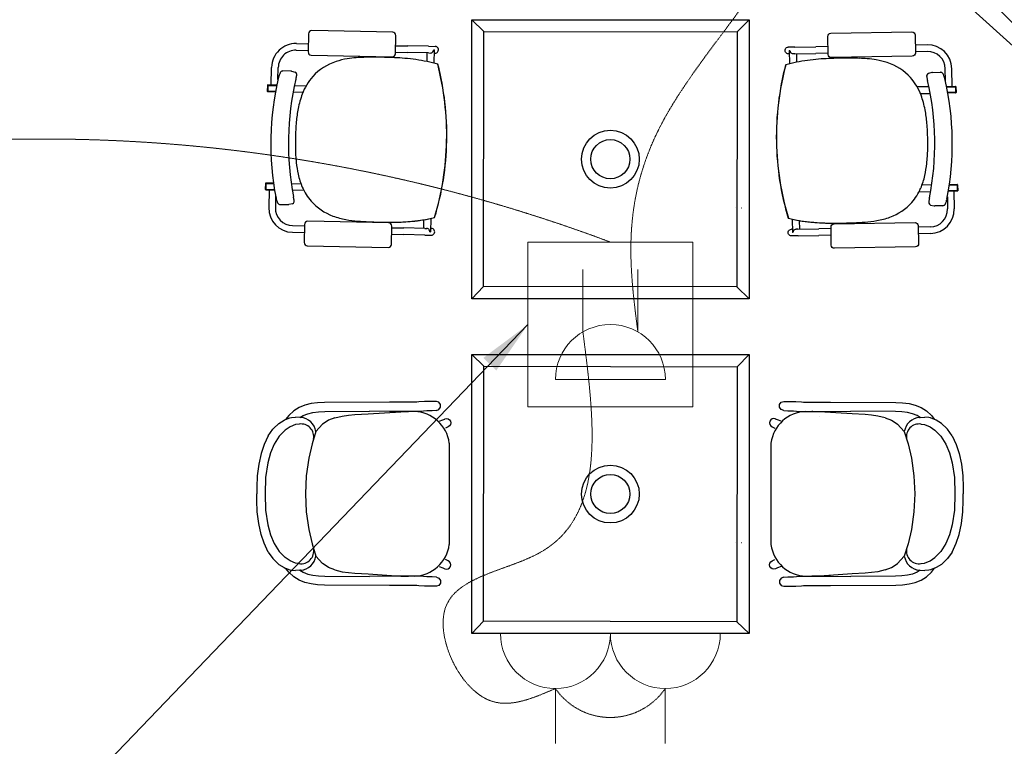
# Model space of a CAD drawing. Header units: millimetres. Extents: x -11575 to 52845, y -36266 to 23021.
# Tile 10 of 184: x 8612 to 11299, y 2187 to 4170. Entities that reach past the tile are written whole.
import ezdxf

# ---------------------------------------------------------------- set-up
doc = ezdxf.new("R2010")
doc.units = ezdxf.units.MM
doc.header["$MEASUREMENT"] = 0
doc.linetypes.add('HIDDENX2', pattern=[0.75, 0.5, -0.25])
doc.layers.get('0').update_dxf_attribs({"lineweight": 5})
doc.layers.add('GREY SCALE', color=9, linetype='Continuous', true_color=0x808080)
for name, color, linetype, lineweight, true_color in [('GREYSCALE', 9, 'Continuous', 0, 0x808080), ('M-MEP-ELPR-CKT', 7, 'HIDDENX2', 20, 0x960000), ('M-MEP-ELPR-SOCKET', 5, 'Continuous', 20, 0x0000ff)]:
    doc.layers.add(name, color=color, linetype=linetype, lineweight=lineweight, true_color=true_color)
doc.layers.add('M-MEP-ELLG-TEXT', color=7, linetype='Continuous', lineweight=20)
doc.styles.add('Oswald Light', font='txt')
doc.dimstyles.new('MDS-50', dxfattribs={"dimtxt": 100, "dimasz": 100, "dimexe": 50, "dimexo": 50, "dimgap": 25, "dimtad": 1, "dimdec": 0, "dimtxsty": 'Oswald Light', "dimcen": 0, "dimdle": 1.5875, "dimazin": 0, "dimtfac": 1, "dimtdec": 0, "dimtix": 1, "dimtmove": 0, "dimatfit": 0, "dimfxl": 1, "dimfrac": 2, "dimtolj": 1, "dimarcsym": 0})

# ---------------------------------------------------------------- blocks, each defined once
blk = doc.blocks.new('FLOOR PLAN')
at = {"layer": 'GREYSCALE', "color": 0, "lineweight": -2}
for p, q in [((9845.4, 4169.8), (9878.9, 4137.7)), ((10602.4, 4169.8), (10570.3, 4136.3)), ((9629.9, 4135.3), (9408.9, 4139.9)), ((9400.2, 4131.5), (9399.1, 4081.9)), ((9637.3, 4077), (9638.3, 4126.6)), ((10818.2, 4074.6), (10817.3, 4124.2)), ((10825.7, 4132.9), (11046.8, 4136.7)), ((11055.5, 4128.3), (11056.3, 4078.7)), ((9366.6, 4086.4), (9399.2, 4085.8)), ((9367, 4104.6), (9399.6, 4103.9)), ((9637.7, 4098.9), (9670.9, 4098.3)), ((9728, 4097.1), (9670.9, 4098.3)), ((9728, 4097.1), (9745.9, 4096.7)), ((9741.8, 4087.7), (9741.8, 4087.7)), ((9743.2, 4087.7), (9741.8, 4087.7)), ((9743.2, 4087.5), (9742.5, 4051.3)), ((9743.2, 4087.5), (9743.2, 4087.5)), ((10727.5, 4095.1), (10709.6, 4094.8)), ((10712.2, 4085.8), (10713.6, 4085.8)), ((10712.2, 4085.6), (10712.8, 4049.4)), ((10712.2, 4085.6), (10712.2, 4085.6)), ((10713.6, 4085.8), (10713.6, 4085.8)), ((10727.5, 4095.1), (10784.6, 4096.1)), ((10817.8, 4096.6), (10784.6, 4096.1)), ((11088.5, 4101.2), (11055.9, 4100.6)), ((9407.5, 4073.2), (9628.5, 4068.6)), ((9637.3, 4080.8), (9670.5, 4080.1)), ((9727.6, 4078.9), (9670.5, 4080.1)), ((9723.5, 4079), (9723, 4055.8)), ((9727.6, 4078.9), (9732.5, 4078.8)), ((9743.1, 4078.6), (9745.6, 4078.5)), ((10712.4, 4076.7), (10709.9, 4076.7)), ((10727.8, 4077), (10722.9, 4076.9)), ((10727.8, 4077), (10785, 4077.9)), ((10731.9, 4077), (10732.3, 4053.8)), ((10818.1, 4078.5), (10785, 4077.9)), ((11047.9, 4070), (10826.8, 4066.2)), ((11088.8, 4083.1), (11056.2, 4082.5)), ((9298.4, 3991.5), (9299.4, 4039.7)), ((9316.8, 4006.3), (9317.5, 4039.4)), ((9752.7, 4048.5), (9752.7, 4048.5)), ((9753.1, 4048.4), (9753.1, 4048.4)), ((10702.2, 4046.6), (10702.2, 4046.6)), ((10702.6, 4046.6), (10702.6, 4046.6)), ((11138.3, 4002.7), (11137.7, 4035.8)), ((11156.7, 3987.8), (11155.9, 4036.1)), ((9352.2, 4029.3), (9330.2, 4029.8)), ((9352.2, 4029.3), (9352.2, 4029.3)), ((9353.9, 4029.1), (9363.5, 4026.4)), ((9365.7, 4007), (9365.7, 4007)), ((11101.3, 4025.6), (11091.7, 4023)), ((11103, 4025.9), (11125, 4026.2)), ((11103, 4025.9), (11103, 4025.9)), ((9288, 3990.5), (9287.7, 3974.8)), ((9289.2, 3990.5), (9288.9, 3974.7)), ((9289.5, 3990.5), (9289.2, 3974.7)), ((9313.3, 3990), (9289.2, 3990.5)), ((9313.6, 3991.2), (9289.3, 3991.7)), ((9289.5, 3990.5), (9313.3, 3990)), ((9361.9, 3990.2), (9393.7, 3989.5)), ((11093.2, 3986.8), (11061.4, 3986.2)), ((11089.4, 4003.6), (11089.4, 4003.6)), ((11141.5, 3987.6), (11165.8, 3988)), ((11165.5, 3986.8), (11141.8, 3986.4)), ((11141.8, 3986.4), (11165.8, 3986.8)), ((11165.5, 3986.8), (11165.8, 3971)), ((11165.9, 3986.8), (11166.1, 3971)), ((11167, 3986.8), (11167.3, 3971.1)), ((9288.9, 3974.7), (9289.2, 3974.7)), ((9288.9, 3973.5), (9310, 3973.1)), ((9289.2, 3974.7), (9310.2, 3974.3)), ((9384.9, 3971.5), (9358.3, 3972.1)), ((11070.1, 3968.2), (11096.7, 3968.7)), ((11165.8, 3971), (11144.8, 3970.7)), ((11166.1, 3969.8), (11145, 3969.5)), ((11166.1, 3971), (11165.8, 3971)), ((9777.2, 3838.5), (9777.1, 3838.5)), ((9777.1, 3838.5), (9777.2, 3838.5)), ((9777.1, 3838.5), (9777.1, 3838.5)), ((9777.2, 3838.5), (9777.6, 3838.5)), ((9777.2, 3838.5), (9777.6, 3838.5)), ((9777.2, 3838.5), (9777.2, 3838.5)), ((9777.6, 3838.5), (9777.6, 3838.5)), ((10677.3, 3836.7), (10676.9, 3836.7)), ((10676.9, 3836.7), (10676.9, 3836.7)), ((10677.3, 3836.7), (10676.9, 3836.7)), ((10677.3, 3836.7), (10677.4, 3836.7)), ((10677.4, 3836.7), (10677.3, 3836.7)), ((10677.3, 3836.7), (10677.3, 3836.7)), ((10677.4, 3836.7), (10677.4, 3836.7)), ((9282.5, 3722.7), (9282.1, 3707)), ((9283.6, 3722.7), (9283.3, 3706.9)), ((9284, 3722.7), (9283.6, 3706.9)), ((9304.9, 3722.2), (9283.6, 3722.7)), ((9304.8, 3723.4), (9283.7, 3723.9)), ((9284, 3722.7), (9304.9, 3722.2)), ((9353, 3722.4), (9379.7, 3721.9)), ((11101, 3719), (11074.4, 3718.5)), ((11170.1, 3719), (11149.1, 3718.6)), ((11149.1, 3718.6), (11170.4, 3719)), ((11149.3, 3719.8), (11170.3, 3720.2)), ((11170.1, 3719), (11170.3, 3703.2)), ((11170.4, 3719), (11170.6, 3703.2)), ((11171.6, 3719), (11171.8, 3703.2)), ((9283.3, 3706.9), (9283.6, 3706.9)), ((9283.3, 3705.7), (9307.5, 3705.2)), ((9283.6, 3706.9), (9307.3, 3706.4)), ((9292.4, 3705.5), (9291.4, 3657.3)), ((9310.3, 3689.6), (9309.6, 3656.9)), ((9311.5, 3683.2), (9311.5, 3683.2)), ((9387.6, 3703.6), (9355.9, 3704.2)), ((11066.3, 3700.3), (11098.1, 3700.8)), ((11143.6, 3686), (11144.2, 3653.3)), ((11170.6, 3702), (11146.4, 3701.6)), ((11170.3, 3703.2), (11146.6, 3702.8)), ((11161.5, 3701.9), (11162.3, 3653.6)), ((11170.6, 3703.2), (11170.3, 3703.2)), ((9322.7, 3665.5), (9344.6, 3665.1)), ((9356, 3667.6), (9346.3, 3665.3)), ((9346.3, 3665.3), (9346.3, 3665.3)), ((10564.4, 3656.3), (10564.7, 3656.3)), ((10582.2, 3656.6), (10582.6, 3656.6)), ((11097.8, 3664.1), (11107.5, 3661.8)), ((11107.5, 3661.8), (11107.5, 3661.8)), ((11131.1, 3662), (11109.1, 3661.6)), ((11142.4, 3679.6), (11142.4, 3679.6)), ((9356.7, 3607.8), (9389.2, 3607.2)), ((9389.3, 3611.3), (9388.3, 3561.7)), ((9619.1, 3615), (9398.1, 3619.6)), ((9626.4, 3556.7), (9627.5, 3606.3)), ((9627.4, 3602.2), (9660.5, 3601.5)), ((9717.6, 3600.3), (9660.5, 3601.5)), ((9714, 3623.7), (9713.6, 3600.4)), ((9733.7, 3627.3), (9732.9, 3591.1)), ((10720, 3625.4), (10720.6, 3589.1)), ((10739.6, 3621.6), (10740, 3598.4)), ((10826.9, 3554.4), (10826.1, 3604)), ((10834.5, 3612.6), (11055.6, 3616.4)), ((11064.3, 3608), (11065.1, 3558.4)), ((11096.9, 3604.4), (11064.3, 3603.9)), ((9356.3, 3589.7), (9388.9, 3589)), ((9627, 3584.1), (9660.1, 3583.4)), ((9717.3, 3582.2), (9660.1, 3583.4)), ((9717.3, 3582.2), (9735.2, 3581.8)), ((9717.6, 3600.3), (9722.6, 3600.2)), ((9729.7, 3596.6), (9729.7, 3596.6)), ((9731.5, 3591), (9732.9, 3590.9)), ((9732.9, 3590.9), (9732.9, 3590.9)), ((9733.1, 3600), (9735.6, 3599.9)), ((10720.5, 3598.1), (10717.9, 3598)), ((10736.2, 3580.2), (10718.3, 3579.9)), ((10720.6, 3589), (10720.6, 3589)), ((10722, 3589), (10720.6, 3589)), ((10723.9, 3594.6), (10723.9, 3594.6)), ((10735.9, 3598.3), (10731, 3598.2)), ((10735.9, 3598.3), (10793, 3599.3)), ((10736.2, 3580.2), (10793.3, 3581.1)), ((10826.2, 3599.8), (10793, 3599.3)), ((10826.5, 3581.7), (10793.3, 3581.1)), ((11097.2, 3586.3), (11064.6, 3585.7)), ((9396.7, 3553), (9617.7, 3548.4)), ((11056.7, 3549.7), (10835.6, 3546)), ((9845.4, 3408.4), (9877.5, 3441.9)), ((10602.4, 3408.4), (10568.9, 3440.5)), ((9845.4, 3256), (9878.9, 3223.9)), ((10602.4, 3256), (10570.3, 3222.6)), ((9390.5, 3117.9), (9374.6, 3111.5)), ((9407.3, 3122), (9390.5, 3117.9)), ((9425, 3124.2), (9407.3, 3122)), ((9443.7, 3125.2), (9425, 3124.2)), ((9621.3, 3126), (9443.7, 3125.2)), ((9666.8, 3126.1), (9621.3, 3126)), ((9685.3, 3126.2), (9666.8, 3126.1)), ((9695.8, 3126.2), (9685.3, 3126.2)), ((9701.1, 3126.6), (9695.8, 3126.2)), ((9716.5, 3127.9), (9701.1, 3126.6)), ((9729, 3128.2), (9716.5, 3127.9)), ((9748.6, 3128.2), (9729, 3128.2)), ((9748.8, 3128.2), (9748.6, 3128.2)), ((9749, 3128.2), (9748.8, 3128.2)), ((9756.2, 3125.8), (9749, 3128.2)), ((9760.6, 3119.7), (9756.2, 3125.8)), ((9760.6, 3112.2), (9760.6, 3119.7)), ((10685.8, 3119.7), (10690.2, 3125.8)), ((10685.8, 3112.2), (10685.8, 3119.7)), ((10690.2, 3125.8), (10697.4, 3128.2)), ((10697.4, 3128.2), (10697.6, 3128.2)), ((10697.6, 3128.2), (10697.8, 3128.2)), ((10697.8, 3128.2), (10717.4, 3128.2)), ((10717.4, 3128.2), (10729.9, 3127.9)), ((10729.9, 3127.9), (10745.3, 3126.6)), ((10745.3, 3126.6), (10750.6, 3126.2)), ((10750.6, 3126.2), (10761.1, 3126.2)), ((10761.1, 3126.2), (10779.6, 3126.1)), ((10779.6, 3126.1), (10825.1, 3126)), ((10825.1, 3126), (11002.7, 3125.2)), ((11002.7, 3125.2), (11021.4, 3124.2)), ((11021.4, 3124.2), (11039.1, 3122)), ((11039.1, 3122), (11055.9, 3117.9)), ((11055.9, 3117.9), (11071.8, 3111.5)), ((9359.8, 3102.2), (9346.1, 3089.8)), ((9374.6, 3111.5), (9359.8, 3102.2)), ((9385.6, 3089.8), (9397.9, 3094.7)), ((9397.9, 3094.7), (9411.7, 3098)), ((9411.7, 3098), (9427.2, 3100)), ((9427.2, 3100), (9444.5, 3100.9)), ((9444.5, 3100.9), (9566.6, 3101.4)), ((9492.1, 3088.3), (9509.4, 3090.6)), ((9509.4, 3090.6), (9526.7, 3092.1)), ((9526.7, 3092.1), (9562.9, 3094.4)), ((9562.9, 3094.4), (9651.8, 3100.1)), ((9621.4, 3100.5), (9566.6, 3101.4)), ((9666.9, 3100.6), (9621.4, 3100.5)), ((9651.8, 3100.1), (9669.8, 3100.6)), ((9685.4, 3100.6), (9666.9, 3100.6)), ((9669.8, 3100.6), (9670.2, 3100.6)), ((9670.2, 3100.6), (9673.1, 3100.5)), ((9695.9, 3100.7), (9685.4, 3100.6)), ((9700.7, 3100.8), (9695.9, 3100.7)), ((9714.1, 3101.5), (9700.7, 3100.8)), ((9722.7, 3102.2), (9714.1, 3101.5)), ((9734.9, 3102.4), (9722.7, 3102.2)), ((9737.9, 3102.4), (9734.9, 3102.4)), ((9749, 3103.8), (9737.9, 3102.4)), ((9749, 3103.8), (9756.2, 3106.1)), ((9756.2, 3106.1), (9760.6, 3112.2)), ((10690.2, 3106.1), (10685.8, 3112.2)), ((10697.4, 3103.8), (10690.2, 3106.1)), ((10697.4, 3103.8), (10708.5, 3102.4)), ((10708.5, 3102.4), (10711.5, 3102.4)), ((10711.5, 3102.4), (10723.7, 3102.2)), ((10723.7, 3102.2), (10732.3, 3101.5)), ((10732.3, 3101.5), (10745.7, 3100.8)), ((10745.7, 3100.8), (10750.5, 3100.7)), ((10750.5, 3100.7), (10761, 3100.6)), ((10761, 3100.6), (10779.5, 3100.6)), ((10776.2, 3100.6), (10773.3, 3100.5)), ((10776.7, 3100.6), (10776.2, 3100.6)), ((10794.6, 3100.1), (10776.7, 3100.6)), ((10779.5, 3100.6), (10825, 3100.5)), ((10883.5, 3094.4), (10794.6, 3100.1)), ((10825, 3100.5), (10879.8, 3101.4)), ((11001.9, 3100.9), (10879.8, 3101.4)), ((10919.7, 3092.1), (10883.5, 3094.4)), ((10937, 3090.6), (10919.7, 3092.1)), ((10954.3, 3088.3), (10937, 3090.6)), ((11019.2, 3100), (11001.9, 3100.9)), ((11034.7, 3098), (11019.2, 3100)), ((11048.5, 3094.7), (11034.7, 3098)), ((11060.8, 3089.8), (11048.5, 3094.7)), ((11071.8, 3111.5), (11086.6, 3102.2)), ((11086.6, 3102.2), (11100.3, 3089.8)), ((9304.2, 3053.8), (9318.7, 3068.3)), ((9318.7, 3068.3), (9333.7, 3076.9)), ((9333.7, 3076.9), (9336.8, 3078.7)), ((9336.8, 3078.7), (9337.7, 3079.1)), ((9346.1, 3089.8), (9337.7, 3079.1)), ((9337.7, 3079.1), (9349.1, 3083.7)), ((9349.1, 3083.7), (9353.5, 3084.3)), ((9364.8, 3064.9), (9350, 3058.8)), ((9353.5, 3084.3), (9364.6, 3085.4)), ((9376.9, 3084.4), (9364.6, 3085.4)), ((9374.5, 3066.2), (9364.8, 3064.9)), ((9375.3, 3066.3), (9374.5, 3066.2)), ((9376.9, 3084.4), (9385.6, 3089.8)), ((9378.5, 3084.2), (9376.9, 3084.4)), ((9387.2, 3085.8), (9387.1, 3085.8)), ((9438.7, 3066.3), (9420.3, 3045.8)), ((9448, 3072.4), (9438.7, 3066.3)), ((9454.9, 3076.7), (9448, 3072.4)), ((9472.1, 3083.5), (9454.9, 3076.7)), ((9472.1, 3083.5), (9492.1, 3088.3)), ((9652.5, 3086), (9652.5, 3086)), ((9756.3, 3074.3), (9766.4, 3077.5)), ((9766.4, 3077.5), (9772, 3080.1)), ((9772, 3080.1), (9772.2, 3080.2)), ((9772.2, 3080.2), (9776.6, 3081.1)), ((9776.6, 3081.1), (9781, 3080.2)), ((9781, 3080.2), (9784.8, 3077.7)), ((9784.8, 3077.7), (9787.3, 3073.9)), ((9787.3, 3065), (9784.8, 3061.3)), ((9787.3, 3073.9), (9788.2, 3069.5)), ((9788.2, 3069.5), (9787.3, 3065)), ((10659.1, 3073.9), (10658.2, 3069.5)), ((10658.2, 3069.5), (10659.1, 3065)), ((10661.6, 3077.7), (10659.1, 3073.9)), ((10659.1, 3065), (10661.6, 3061.3)), ((10665.4, 3080.2), (10661.6, 3077.7)), ((10669.8, 3081.1), (10665.4, 3080.2)), ((10674.2, 3080.2), (10669.8, 3081.1)), ((10674.4, 3080.1), (10674.2, 3080.2)), ((10680.1, 3077.5), (10674.4, 3080.1)), ((10690.1, 3074.3), (10680.1, 3077.5)), ((10793.9, 3086), (10794, 3086)), ((10974.3, 3083.5), (10954.3, 3088.3)), ((10974.3, 3083.5), (10991.5, 3076.7)), ((10991.5, 3076.7), (10998.4, 3072.4)), ((10998.4, 3072.4), (11007.7, 3066.3)), ((11007.7, 3066.3), (11026.1, 3045.8)), ((11059.2, 3085.8), (11059.3, 3085.8)), ((11069.5, 3084.4), (11060.8, 3089.8)), ((11067.9, 3084.2), (11069.5, 3084.4)), ((11069.5, 3084.4), (11081.8, 3085.4)), ((11071.1, 3066.3), (11071.9, 3066.2)), ((11071.9, 3066.2), (11081.6, 3064.9)), ((11081.6, 3064.9), (11096.4, 3058.8)), ((11092.9, 3084.3), (11081.8, 3085.4)), ((11097.4, 3083.7), (11092.9, 3084.3)), ((11108.7, 3079.1), (11097.4, 3083.7)), ((11100.3, 3089.8), (11108.7, 3079.1)), ((11109.6, 3078.7), (11108.7, 3079.1)), ((11112.7, 3076.9), (11109.6, 3078.7)), ((11127.7, 3068.3), (11112.7, 3076.9)), ((11142.2, 3053.8), (11127.7, 3068.3)), ((9290, 3034.6), (9302.6, 3052.4)), ((9302.6, 3052.4), (9304.2, 3053.8)), ((9336.7, 3050), (9320.5, 3033.5)), ((9350, 3058.8), (9336.7, 3050)), ((9420.3, 3045.8), (9409.9, 3012.1)), ((9780.9, 3058.7), (9773.9, 3055.3)), ((9781, 3058.8), (9780.9, 3058.7)), ((9784.8, 3061.3), (9781, 3058.8)), ((10661.6, 3061.3), (10665.4, 3058.8)), ((10665.4, 3058.8), (10665.5, 3058.7)), ((10665.5, 3058.7), (10672.6, 3055.3)), ((11026.1, 3045.8), (11036.5, 3012.1)), ((11096.4, 3058.8), (11109.8, 3050)), ((11109.8, 3050), (11125.9, 3033.5)), ((11143.8, 3052.4), (11142.2, 3053.8)), ((11156.4, 3034.6), (11143.8, 3052.4)), ((9278.7, 3011), (9270.6, 2986.4)), ((9290, 3034.6), (9278.7, 3011)), ((9306.6, 3011.3), (9296.8, 2988)), ((9320.5, 3033.5), (9306.6, 3011.3)), ((9409.9, 3012.1), (9400.8, 2973.2)), ((9784.3, 3014.3), (9784.3, 2737.5)), ((10662.1, 3014.3), (10662.1, 2737.5)), ((11036.5, 3012.1), (11045.6, 2973.2)), ((11125.9, 3033.5), (11139.8, 3011.3)), ((11139.8, 3011.3), (11149.6, 2988)), ((11156.4, 3034.6), (11167.7, 3011)), ((11167.7, 3011), (11175.8, 2986.4)), ((9270.6, 2986.4), (9264.3, 2957)), ((9296.8, 2988), (9289.5, 2960.3)), ((11149.6, 2988), (11157, 2960.3)), ((11175.8, 2986.4), (11182.2, 2957)), ((9264.3, 2957), (9260.4, 2924.7)), ((9289.5, 2960.3), (9283.2, 2920.6)), ((9400.8, 2973.2), (9393.9, 2924.7)), ((11045.6, 2973.2), (11052.5, 2924.7)), ((11157, 2960.3), (11163.2, 2920.6)), ((11182.2, 2957), (11186, 2924.7)), ((9260.4, 2924.7), (9259.2, 2893.9)), ((9283.2, 2920.6), (9282, 2875.9)), ((9393.9, 2924.7), (9391.5, 2876)), ((11052.5, 2924.7), (11054.9, 2876)), ((11163.2, 2920.6), (11164.4, 2875.9)), ((11186, 2924.7), (11187.2, 2893.9)), ((9259.2, 2893.9), (9259.4, 2875.9)), ((9259.2, 2858), (9259.4, 2875.9)), ((9282, 2875.9), (9283.2, 2831.3)), ((9391.5, 2876), (9391.5, 2875.9)), ((9391.5, 2876), (9391.5, 2875.9)), ((9391.5, 2875.9), (9393.9, 2827.2)), ((11054.9, 2875.9), (11052.5, 2827.2)), ((11054.9, 2876), (11054.9, 2875.9)), ((11054.9, 2876), (11054.9, 2875.9)), ((11164.4, 2875.9), (11163.2, 2831.3)), ((11187.2, 2893.9), (11187, 2875.9)), ((11187.2, 2858), (11187, 2875.9)), ((9260.4, 2827.1), (9259.2, 2858)), ((11186, 2827.1), (11187.2, 2858)), ((9264.3, 2794.9), (9260.4, 2827.1)), ((9283.2, 2831.3), (9289.5, 2791.5)), ((9393.9, 2827.2), (9400.8, 2778.7)), ((11052.5, 2827.2), (11045.6, 2778.7)), ((11163.2, 2831.3), (11157, 2791.5)), ((11182.2, 2794.9), (11186, 2827.1)), ((9270.6, 2765.4), (9264.3, 2794.9)), ((11175.8, 2765.4), (11182.2, 2794.9)), ((9289.5, 2791.5), (9296.8, 2763.8)), ((9400.8, 2778.7), (9409.9, 2739.7)), ((11045.6, 2778.7), (11036.5, 2739.7)), ((11157, 2791.5), (11149.6, 2763.8)), ((9278.7, 2740.9), (9270.6, 2765.4)), ((9290, 2717.2), (9278.7, 2740.9)), ((9296.8, 2763.8), (9306.6, 2740.5)), ((10564.4, 2742.5), (10564.7, 2742.5)), ((10582.2, 2742.9), (10582.6, 2742.9)), ((11149.6, 2763.8), (11139.8, 2740.5)), ((11156.4, 2717.2), (11167.7, 2740.9)), ((11167.7, 2740.9), (11175.8, 2765.4)), ((9290, 2717.2), (9302.6, 2699.5)), ((9306.6, 2740.5), (9320.5, 2718.3)), ((9336.7, 2701.9), (9320.5, 2718.3)), ((9409.9, 2739.7), (9420.3, 2706.1)), ((11036.5, 2739.7), (11026.1, 2706.1)), ((11109.8, 2701.9), (11125.9, 2718.3)), ((11139.8, 2740.5), (11125.9, 2718.3)), ((11156.4, 2717.2), (11143.8, 2699.5)), ((9302.6, 2699.5), (9304.2, 2698.1)), ((9304.2, 2698.1), (9318.7, 2683.5)), ((9350, 2693.1), (9336.7, 2701.9)), ((9364.8, 2687), (9350, 2693.1)), ((9438.7, 2685.5), (9420.3, 2706.1)), ((9780.9, 2693.1), (9773.9, 2696.6)), ((9781, 2693.1), (9780.9, 2693.1)), ((9784.8, 2690.6), (9781, 2693.1)), ((9787.3, 2686.8), (9784.8, 2690.6)), ((10659.1, 2686.8), (10661.6, 2690.6)), ((10661.6, 2690.6), (10665.4, 2693.1)), ((10665.4, 2693.1), (10665.5, 2693.1)), ((10665.5, 2693.1), (10672.6, 2696.6)), ((11007.7, 2685.5), (11026.1, 2706.1)), ((11081.6, 2687), (11096.4, 2693.1)), ((11096.4, 2693.1), (11109.8, 2701.9)), ((11142.2, 2698.1), (11127.7, 2683.5)), ((11143.8, 2699.5), (11142.2, 2698.1)), ((9318.7, 2683.5), (9333.7, 2675)), ((9333.7, 2675), (9336.8, 2673.1)), ((9336.8, 2673.1), (9337.7, 2672.8)), ((9337.7, 2672.8), (9349.1, 2668.2)), ((9346.1, 2662), (9337.7, 2672.8)), ((9359.8, 2649.6), (9346.1, 2662)), ((9349.1, 2668.2), (9353.5, 2667.6)), ((9353.5, 2667.6), (9364.6, 2666.5)), ((9376.9, 2667.5), (9364.6, 2666.5)), ((9374.5, 2685.6), (9364.8, 2687)), ((9375.3, 2685.5), (9374.5, 2685.6)), ((9378.5, 2667.6), (9376.9, 2667.5)), ((9376.9, 2667.5), (9385.6, 2662.1)), ((9385.6, 2662.1), (9397.9, 2657.1)), ((9387.2, 2666.1), (9387.1, 2666.1)), ((9448, 2679.5), (9438.7, 2685.5)), ((9454.9, 2675.1), (9448, 2679.5)), ((9472.1, 2668.3), (9454.9, 2675.1)), ((9472.1, 2668.3), (9492.1, 2663.5)), ((9492.1, 2663.5), (9509.4, 2661.2)), ((9509.4, 2661.2), (9526.7, 2659.8)), ((9652.5, 2665.9), (9652.5, 2665.9)), ((9756.3, 2677.6), (9766.4, 2674.4)), ((9766.4, 2674.4), (9772, 2671.7)), ((9772, 2671.7), (9772.2, 2671.7)), ((9772.2, 2671.7), (9776.6, 2670.8)), ((9776.6, 2670.8), (9781, 2671.7)), ((9781, 2671.7), (9784.8, 2674.2)), ((9784.8, 2674.2), (9787.3, 2677.9)), ((9788.2, 2682.4), (9787.3, 2686.8)), ((9787.3, 2677.9), (9788.2, 2682.4)), ((10658.2, 2682.4), (10659.1, 2686.8)), ((10659.1, 2677.9), (10658.2, 2682.4)), ((10661.6, 2674.2), (10659.1, 2677.9)), ((10665.4, 2671.7), (10661.6, 2674.2)), ((10669.8, 2670.8), (10665.4, 2671.7)), ((10674.2, 2671.7), (10669.8, 2670.8)), ((10674.4, 2671.7), (10674.2, 2671.7)), ((10680.1, 2674.4), (10674.4, 2671.7)), ((10690.1, 2677.6), (10680.1, 2674.4)), ((10793.9, 2665.9), (10794, 2665.9)), ((10937, 2661.2), (10919.7, 2659.8)), ((10954.3, 2663.5), (10937, 2661.2)), ((10974.3, 2668.3), (10954.3, 2663.5)), ((10974.3, 2668.3), (10991.5, 2675.1)), ((10991.5, 2675.1), (10998.4, 2679.5)), ((10998.4, 2679.5), (11007.7, 2685.5)), ((11060.8, 2662.1), (11048.5, 2657.1)), ((11059.2, 2666.1), (11059.3, 2666.1)), ((11069.5, 2667.5), (11060.8, 2662.1)), ((11067.9, 2667.6), (11069.5, 2667.5)), ((11069.5, 2667.5), (11081.8, 2666.5)), ((11071.1, 2685.5), (11071.9, 2685.6)), ((11071.9, 2685.6), (11081.6, 2687)), ((11092.9, 2667.6), (11081.8, 2666.5)), ((11086.6, 2649.6), (11100.3, 2662)), ((11097.4, 2668.2), (11092.9, 2667.6)), ((11108.7, 2672.8), (11097.4, 2668.2)), ((11100.3, 2662), (11108.7, 2672.8)), ((11109.6, 2673.1), (11108.7, 2672.8)), ((11112.7, 2675), (11109.6, 2673.1)), ((11127.7, 2683.5), (11112.7, 2675)), ((9374.6, 2640.3), (9359.8, 2649.6)), ((9390.5, 2633.9), (9374.6, 2640.3)), ((9407.3, 2629.9), (9390.5, 2633.9)), ((9397.9, 2657.1), (9411.7, 2653.8)), ((9411.7, 2653.8), (9427.2, 2651.9)), ((9427.2, 2651.9), (9444.5, 2651)), ((9444.5, 2651), (9566.6, 2650.4)), ((9526.7, 2659.8), (9562.9, 2657.4)), ((9562.9, 2657.4), (9651.8, 2651.7)), ((9621.4, 2651.4), (9566.6, 2650.4)), ((9666.9, 2651.3), (9621.4, 2651.4)), ((9651.8, 2651.7), (9669.8, 2651.2)), ((9685.4, 2651.2), (9666.9, 2651.3)), ((9669.8, 2651.2), (9670.2, 2651.2)), ((9670.2, 2651.2), (9673.1, 2651.3)), ((9695.9, 2651.1), (9685.4, 2651.2)), ((9700.7, 2651.1), (9695.9, 2651.1)), ((9714.1, 2650.4), (9700.7, 2651.1)), ((9722.7, 2649.7), (9714.1, 2650.4)), ((9734.9, 2649.4), (9722.7, 2649.7)), ((9737.9, 2649.4), (9734.9, 2649.4)), ((9749, 2648.1), (9737.9, 2649.4)), ((9749, 2648.1), (9756.2, 2645.7)), ((9756.2, 2645.7), (9760.6, 2639.6)), ((9760.6, 2639.6), (9760.6, 2632.1)), ((10690.2, 2645.7), (10685.8, 2639.6)), ((10685.8, 2639.6), (10685.8, 2632.1)), ((10697.4, 2648.1), (10690.2, 2645.7)), ((10697.4, 2648.1), (10708.5, 2649.4)), ((10708.5, 2649.4), (10711.5, 2649.4)), ((10711.5, 2649.4), (10723.7, 2649.7)), ((10723.7, 2649.7), (10732.3, 2650.4)), ((10732.3, 2650.4), (10745.7, 2651.1)), ((10745.7, 2651.1), (10750.5, 2651.1)), ((10750.5, 2651.1), (10761, 2651.2)), ((10761, 2651.2), (10779.5, 2651.3)), ((10776.2, 2651.2), (10773.3, 2651.3)), ((10776.7, 2651.2), (10776.2, 2651.2)), ((10794.6, 2651.7), (10776.7, 2651.2)), ((10779.5, 2651.3), (10825, 2651.4)), ((10883.5, 2657.4), (10794.6, 2651.7)), ((10825, 2651.4), (10879.8, 2650.4)), ((11001.9, 2651), (10879.8, 2650.4)), ((10919.7, 2659.8), (10883.5, 2657.4)), ((11019.2, 2651.9), (11001.9, 2651)), ((11034.7, 2653.8), (11019.2, 2651.9)), ((11048.5, 2657.1), (11034.7, 2653.8)), ((11039.1, 2629.9), (11055.9, 2633.9)), ((11055.9, 2633.9), (11071.8, 2640.3)), ((11071.8, 2640.3), (11086.6, 2649.6)), ((9425, 2627.6), (9407.3, 2629.9)), ((9443.7, 2626.7), (9425, 2627.6)), ((9621.3, 2625.8), (9443.7, 2626.7)), ((9666.8, 2625.8), (9621.3, 2625.8)), ((9685.3, 2625.7), (9666.8, 2625.8)), ((9695.8, 2625.6), (9685.3, 2625.7)), ((9701.1, 2625.2), (9695.8, 2625.6)), ((9716.5, 2624), (9701.1, 2625.2)), ((9729, 2623.7), (9716.5, 2624)), ((9748.6, 2623.7), (9729, 2623.7)), ((9748.8, 2623.7), (9748.6, 2623.7)), ((9749, 2623.7), (9748.8, 2623.7)), ((9756.2, 2626), (9749, 2623.7)), ((9760.6, 2632.1), (9756.2, 2626)), ((10685.8, 2632.1), (10690.2, 2626)), ((10690.2, 2626), (10697.4, 2623.7)), ((10697.4, 2623.7), (10697.6, 2623.7)), ((10697.6, 2623.7), (10697.8, 2623.7)), ((10697.8, 2623.7), (10717.4, 2623.7)), ((10717.4, 2623.7), (10729.9, 2624)), ((10729.9, 2624), (10745.3, 2625.2)), ((10745.3, 2625.2), (10750.6, 2625.6)), ((10750.6, 2625.6), (10761.1, 2625.7)), ((10761.1, 2625.7), (10779.6, 2625.8)), ((10779.6, 2625.8), (10825.1, 2625.8)), ((10825.1, 2625.8), (11002.7, 2626.7)), ((11002.7, 2626.7), (11021.4, 2627.6)), ((11021.4, 2627.6), (11039.1, 2629.9)), ((9845.4, 2494.7), (9877.5, 2528.2)), ((10602.4, 2494.7), (10568.9, 2526.8))]:
    blk.add_line(p, q, dxfattribs=at)
at = {"layer": 'GREYSCALE', "color": 0, "lineweight": -2, "ltscale": 3}
for p, q in [((9845.4, 3408.4), (9845.4, 4169.8)), ((9845.4, 4169.8), (10602.4, 4169.8)), ((10602.4, 4169.8), (10602.4, 3408.4)), ((9877.5, 3441.9), (9878.9, 4137.7)), ((9878.9, 4137.7), (10570.3, 4136.3)), ((10570.3, 4136.3), (10568.9, 3440.5)), ((10568.9, 3440.5), (9877.5, 3441.9)), ((10602.4, 3408.4), (9845.4, 3408.4)), ((9845.4, 2494.7), (9845.4, 3256)), ((9845.4, 3256), (10602.4, 3256)), ((10602.4, 3256), (10602.4, 2494.7)), ((9877.5, 2528.2), (9878.9, 3223.9)), ((9878.9, 3223.9), (10570.3, 3222.6)), ((10570.3, 3222.6), (10568.9, 2526.8)), ((10568.9, 2526.8), (9877.5, 2528.2)), ((10602.4, 2494.7), (9845.4, 2494.7))]:
    blk.add_line(p, q, dxfattribs=at)
at = {"layer": 'GREYSCALE', "color": 0, "lineweight": -2}
for centre, radius in [((10223.9, 3789.1), 78.9), ((10223.9, 3789.1), 53.5), ((10223.9, 2875.4), 78.9), ((10223.9, 2875.4), 53.5)]:
    blk.add_circle(centre, radius, dxfattribs=at)
for centre, radius, start, end in [((9365.6, 4038.4), 66.2, 88.8073, 178.8073), ((9365.6, 4038.4), 48.1, 88.8073, 178.8073), ((9732.5, 4088.1), 9.3, 320.8683, 357.8519), ((9733.7, 4087.7), 9.56, 358.8283, 359.6111), ((10721.8, 4085.8), 9.56, 180.1635, 180.9463), ((10722.9, 4086.1), 9.3, 181.9227, 218.9064), ((11089.6, 4035), 66.2, 0.9673, 90.9673), ((9536.8, 3869.8), 195.7, 99.1479, 108.2188), ((9550.9, 3786.4), 280.2, 94.1955, 99.2786), ((9563.3, 3629.8), 437.4, 91.5545, 94.3225), ((9575.3, 3229.4), 837.9, 90.0343, 91.6284), ((9578.1, 2437.3), 1630, 88.9733, 90.1167), ((9592.5, 3226.9), 840.3, 85.1852, 88.9881), ((9619.3, 3542.8), 523.2, 78.4994, 85.211), ((10834, 3540.4), 523.2, 94.5636, 101.2753), ((10859.6, 3224.4), 840.3, 90.7865, 94.5894), ((10870.9, 2434.7), 1630, 89.658, 90.8014), ((10876.8, 3226.8), 837.9, 88.1463, 89.7404), ((10890.3, 3627.2), 437.4, 85.4521, 88.2202), ((10903.4, 3783.8), 280.2, 80.4961, 85.5792), ((10917.8, 3867.1), 195.7, 71.5558, 80.6268), ((11089.6, 4035), 48.1, 0.9673, 90.9673), ((9522.5, 3912), 151.1, 108.0651, 137.1028), ((9636.4, 3635.5), 429, 74.2667, 78.2647), ((9001.9, 3854.6), 775.4, 358.807, 14.4755), ((9002.8, 3854.6), 774.9, 358.8073, 14.4853), ((11451.7, 3849.8), 774.9, 165.2893, 180.9674), ((11452.6, 3849.8), 775.4, 165.2991, 180.9677), ((10817.3, 3633.2), 429, 101.5099, 105.5079), ((10932.3, 3909.2), 151.1, 42.6719, 71.7095), ((10082.1, 3831.9), 784.9, 166.6928, 190.9219), ((9376.7, 3998.8), 60, 160.6098, 166.7439), ((9361.6, 4004.1), 44, 155.8299, 160.572), ((9348.8, 4009.8), 29.9, 151.949, 155.7212), ((9338.1, 4015.6), 17.8, 142.6038, 152.306), ((9332, 4020.2), 10.2, 128.831, 142.4771), ((9330.3, 4022.4), 7.45, 104.9097, 128.7466), ((9330.1, 4022.9), 6.85, 88.9449, 104.4939), ((10109.2, 3831.4), 764, 166.709, 190.9057), ((9352.1, 4022.6), 6.68, 74.4108, 88.7671), ((9361.8, 4020.4), 6.23, 15.892, 74.1917), ((9073.4, 4076.1), 300.4, 346.692, 347.3129), ((9171.8, 4054.1), 199.5, 347.2928, 348.1572), ((9262.3, 4035.2), 107.1, 348.1155, 349.5161), ((9321.5, 4024.2), 46.9, 349.5025, 351.5655), ((9360.6, 4020), 7.53, 359.7999, 15.9671), ((9342.7, 4021.1), 25.5, 351.4389, 354.7492), ((9355.8, 4019.9), 12.2, 354.6833, 0.2809), ((9525.7, 3914.2), 152, 138.5348, 159.7542), ((10929.1, 3911.4), 152, 20.0205, 41.2399), ((11094.6, 4016.6), 7.53, 163.8076, 179.9747), ((11099.3, 4016.5), 12.2, 179.4938, 185.0913), ((11112.5, 4017.7), 25.5, 185.0254, 188.3357), ((11133.7, 4020.7), 46.9, 188.2091, 190.2721), ((11093.4, 4017), 6.23, 105.5829, 163.8827), ((11193, 4031.4), 107.1, 190.2585, 191.6592), ((11283.5, 4049.9), 199.5, 191.6174, 192.4818), ((11382, 4071.6), 300.4, 192.4617, 193.0826), ((11103.1, 4019.2), 6.68, 91.0076, 105.3639), ((11125.1, 4019.4), 6.85, 75.2807, 90.8297), ((11124.9, 4018.8), 7.45, 51.028, 74.8649), ((11123.1, 4016.7), 10.2, 37.2975, 50.9436), ((11117.1, 4012.1), 17.8, 27.4686, 37.1709), ((11106.4, 4006.4), 29.9, 24.0535, 27.8256), ((11093.5, 4000.7), 44, 19.2026, 23.9447), ((11078.4, 3995.5), 60, 13.0307, 19.1648), ((10372.3, 3831.4), 784.9, 348.8528, 13.0818), ((9289.2, 3990.5), 1.21, 88.8073, 178.8073), ((10345.3, 3830.9), 764, 348.8689, 13.0657), ((11165.8, 3986.8), 1.21, 0.9673, 90.9673), ((9288.9, 3974.7), 1.21, 178.8073, 268.8073), ((9607.2, 3882.6), 239.4, 159.4017, 169.2346), ((10847.5, 3880.1), 239.4, 10.5401, 20.3729), ((11166.1, 3971.1), 1.21, 270.9673, 0.9673), ((9735.6, 3857.6), 370.3, 169.1499, 174.8174), ((10718.9, 3855.7), 370.3, 4.9572, 10.6248), ((9988.1, 3835.9), 623.7, 174.9285, 178.973), ((10466.4, 3835), 623.7, 0.8016, 4.8461), ((10016.8, 3831.9), 652.5, 178.6632, 181.0651), ((10437.7, 3831), 652.5, 358.7096, 1.1115), ((9793.5, 3825.8), 429.2, 180.8168, 186.0845), ((9001.9, 3854.6), 775.4, 343.1392, 358.8076), ((9001.9, 3854.6), 775.4, 343.1392, 358.8076), ((9002.8, 3854.6), 774.9, 343.1293, 358.8074), ((11451.7, 3849.8), 774.9, 180.9673, 196.6453), ((11452.6, 3849.8), 775.4, 180.967, 196.6354), ((11452.7, 3849.8), 775.4, 180.967, 196.6354), ((10660.9, 3824.1), 429.2, 353.6902, 358.9578), ((9651.3, 3810.3), 286.1, 186.0115, 192.5733), ((10803.1, 3808.1), 286.1, 347.2013, 353.7631), ((9565.7, 3790.5), 198.3, 192.358, 203.007), ((10888.6, 3787.9), 198.3, 336.7677, 347.4167), ((9283.7, 3722.7), 1.21, 88.8073, 178.8073), ((9513.9, 3767.8), 141.7, 202.753, 221.1542), ((10940.3, 3765), 141.7, 318.6205, 337.0216), ((11170.4, 3719), 1.21, 0.9673, 90.9673), ((9283.3, 3706.9), 1.21, 178.8073, 268.8073), ((9369.9, 3694.4), 59.5, 190.8434, 197.0351), ((9080.4, 3633), 283.8, 9.9618, 10.9319), ((9214.6, 3656.6), 147.5, 8.8483, 9.9506), ((11373.2, 3628.5), 283.8, 168.8428, 169.8128), ((11170.6, 3703.2), 1.21, 270.9673, 0.9673), ((9357.7, 3655.9), 66.2, 178.8073, 268.8073), ((9357.7, 3655.9), 48.1, 178.8073, 268.8073), ((9353.8, 3689.4), 42.7, 196.9616, 201.8434), ((9341, 3684.3), 28.8, 201.8648, 205.8082), ((9333.6, 3680.7), 20.7, 205.6969, 210.7645), ((9327, 3676.7), 13, 210.5931, 219.702), ((9323.8, 3674), 8.76, 219.4005, 235.9165), ((9322.8, 3672.5), 6.97, 235.8614, 268.5187), ((9344.8, 3671.8), 6.68, 268.8411, 283.208), ((9354.6, 3673.7), 6.28, 283.5991, 350.605), ((9292, 3668.6), 69.2, 6.9268, 8.914), ((9327, 3672.9), 33.9, 4.2784, 6.8535), ((9344.9, 3674.2), 16, 359.0792, 4.1773), ((9352.1, 3674.2), 8.76, 349.8655, 358.8104), ((9520.3, 3776.9), 152.6, 222.148, 249.4545), ((10933.9, 3774.1), 152.6, 290.3202, 317.6266), ((11108.9, 3670.8), 16, 175.5973, 180.6954), ((11101.7, 3670.7), 8.76, 180.9643, 189.9091), ((11126.8, 3669.3), 33.9, 172.9211, 175.4963), ((11161.8, 3664.9), 69.2, 170.8606, 172.8479), ((11099.3, 3670.2), 6.28, 189.1696, 256.1755), ((11239.1, 3652.6), 147.5, 169.824, 170.9263), ((11109, 3668.3), 6.68, 256.5667, 270.9335), ((11131, 3669), 6.97, 271.256, 303.9133), ((11130, 3670.5), 8.76, 303.8582, 320.3742), ((11126.8, 3673.2), 13, 320.0726, 329.1815), ((11120.2, 3677.2), 20.7, 329.0102, 334.0778), ((11112.9, 3680.8), 28.8, 333.9665, 337.9098), ((11100.1, 3686), 42.7, 337.9313, 342.813), ((11084, 3691), 59.5, 342.7395, 348.9312), ((9538.1, 3825.2), 204, 249.5469, 259.8968), ((9641.2, 4067.8), 450.1, 274.684, 283.2554), ((9641.9, 4062.4), 444.6, 275.2396, 283.2822), ((9641.7, 4063), 445.2, 275.3151, 283.2752), ((10814.2, 4065.5), 450.1, 256.5192, 265.0906), ((10813.5, 4060.1), 444.6, 256.4925, 264.535), ((10813.7, 4060.7), 445.2, 256.4995, 264.4595), ((10916.4, 3822.5), 204, 279.8779, 290.2278), ((11096.1, 3652.5), 48.1, 270.9673, 0.9673), ((11096.1, 3652.5), 66.2, 270.9673, 0.9673), ((9562.1, 3959.6), 340.6, 259.8829, 265.4052), ((9597, 4383.6), 765.9, 265.3421, 267.6311), ((9629.5, 5039.8), 1423, 267.4148, 268.7246), ((9630.2, 5035.9), 1419.1, 267.7423, 268.227), ((9619.8, 4632.8), 1015.8, 268.1063, 270.029), ((9618.3, 4511), 894, 268.6909, 271.0546), ((9618.3, 4455.2), 838.3, 268.6821, 272.1036), ((9620.3, 4381.6), 764.7, 270.0019, 272.3969), ((9624.9, 4234.6), 617.6, 270.9105, 275.3888), ((9627.3, 4203.3), 586.2, 272.1297, 275.3993), ((9627.8, 4206.8), 589.7, 272.3826, 274.8826), ((10831.1, 4232.2), 617.6, 264.3858, 268.8641), ((10828.6, 4201), 586.2, 264.3753, 267.645), ((10828.2, 4204.4), 589.7, 264.8921, 267.392), ((10836.3, 4379.3), 764.7, 267.3778, 269.7727), ((10838.6, 4452.8), 838.3, 267.6711, 271.0925), ((10838.8, 4508.6), 894, 268.72, 271.0837), ((10837.8, 4630.4), 1015.8, 269.7456, 271.6683), ((10829.7, 5037.5), 1423, 271.0501, 272.3598), ((10829, 5033.5), 1419.1, 271.5476, 272.0323), ((10859.6, 4381.1), 765.9, 272.1435, 274.4326), ((10892.9, 3957), 340.6, 274.3694, 279.8917), ((9722.2, 3591), 9.32, 359.794, 36.7151), ((9723.8, 3591.2), 9.08, 357.9827, 358.8072), ((10729.7, 3589.3), 9.08, 180.9675, 181.7919), ((10731.3, 3589), 9.32, 143.0595, 179.9806), ((9686.2, 3001.8), 98.9, 7.2909, 88.3551), ((10760.3, 3001.8), 98.9, 91.6449, 172.7091), ((9380.1, 3032.1), 34.5, 348.2401, 99.3448), ((9375.2, 3038.7), 45.6, 8.8864, 85.879), ((11071.2, 3038.7), 45.6, 94.121, 171.1136), ((11066.3, 3032.1), 34.5, 80.6552, 191.7599), ((9380.1, 2719.7), 34.5, 260.6552, 11.7599), ((9686.2, 2750.1), 98.9, 271.6449, 352.7091), ((10760.3, 2750.1), 98.9, 187.2909, 268.3551), ((11066.3, 2719.7), 34.5, 168.2401, 279.3448), ((9375.2, 2713.1), 45.6, 274.121, 351.1136), ((11071.2, 2713.1), 45.6, 188.8864, 265.879)]:
    blk.add_arc(centre, radius, start, end, dxfattribs=at)
for centre, major_axis, ratio, start_param, end_param in [((9408.8, 4131.3), (-5.98, 6.24), 0.992436, -0.781602, 0.781602), ((9629.7, 4126.7), (-6.24, -5.98), 0.992436, 2.359991, 3.923195), ((9745.7, 4087.6), (-0.19, -9.07), 0.999507, 0, 3.141593), ((9407.7, 4081.8), (-6.24, -5.98), 0.992436, -0.781602, 0.781602), ((9628.7, 4077.2), (-5.98, 6.24), 0.992436, 2.359991, 3.923195), ((9732.7, 4087.9), (0.19, 9.07), 0.999507, 3.141593, 4.052444), ((9397.9, 3611), (5.98, -6.24), 0.992436, 2.359991, 3.923195), ((9618.9, 3606.4), (6.24, 5.98), 0.992436, -0.781602, 0.781602), ((9722.4, 3591.1), (-0.19, -9.07), 0.999507, 2.230741, 3.141593), ((9735.4, 3590.9), (-0.19, -9.07), 0.999507, 0, 3.141593), ((9396.9, 3561.6), (6.24, 5.98), 0.992436, 2.359991, 3.923195), ((9617.8, 3557), (5.98, -6.24), 0.992436, -0.781602, 0.781602)]:
    blk.add_ellipse(centre, major_axis=major_axis, ratio=ratio, start_param=start_param, end_param=end_param, dxfattribs=at)
at = {"layer": 'GREYSCALE', "color": 0, "lineweight": -2, "extrusion": (0, 0, -1)}
for centre, major_axis, ratio, start_param, end_param in [((10825.9, 4124.3), (6.21, -6.01), 0.992436, 2.359991, 3.923195), ((11046.9, 4128.1), (6.01, 6.21), 0.992436, -0.781602, 0.781602), ((10709.7, 4085.7), (0.15, -9.07), 0.999507, 0, 3.141593), ((10722.7, 4085.9), (-0.15, 9.07), 0.999507, 3.141593, 4.052444), ((10826.8, 4074.9), (6.01, 6.21), 0.992436, 2.359991, 3.923195), ((11047.7, 4078.6), (6.21, -6.01), 0.992436, -0.781602, 0.781602), ((10834.7, 3604), (-6.21, 6.01), 0.992436, -0.781602, 0.781602), ((11055.6, 3607.8), (-6.01, -6.21), 0.992436, 2.359991, 3.923195), ((10718.1, 3588.9), (0.15, -9.07), 0.999507, 0, 3.141593), ((10731.1, 3589.2), (0.15, -9.07), 0.999507, 2.230741, 3.141593), ((10835.5, 3554.6), (-6.01, -6.21), 0.992436, -0.781602, 0.781602), ((11056.5, 3558.3), (-6.21, 6.01), 0.992436, 2.359991, 3.923195)]:
    blk.add_ellipse(centre, major_axis=major_axis, ratio=ratio, start_param=start_param, end_param=end_param, dxfattribs=at)
blk = doc.blocks.new('13A DSSO-FB')
at = {"color": 0}
blk.add_lwpolyline([(-150, 150), (150, 150), (150, -150), (-150, -150)], close=True, dxfattribs=at)
for points in [[(-50, -13.4), (-50, 100)], [(50, -13.4), (50, 100)]]:
    blk.add_lwpolyline(points, dxfattribs=at)
blk.add_lwpolyline([(-100, -100), (100, -100, 1), (-100, -100)], format="xyb", dxfattribs=at)
blk = doc.blocks.new('13A SSSO')
at = {"color": 0}
blk.add_lwpolyline([(0, 100), (0, 200)], dxfattribs=at)
blk.add_lwpolyline([(-100, 0), (100, 0, 1), (-100, 0)], format="xyb", dxfattribs=at)

msp = doc.modelspace()

# ---------------------------------------------------------------- linework, layer by layer
at = {"layer": 'M-MEP-ELPR-CKT', "ltscale": 3}
for centre, radius, start, end in [((8675.6, -556.5), 4400.7, 69.3997, 109.217), ((10223.9, 2447.5), 181.8, 214.4182, 325.5818)]:
    msp.add_arc(centre, radius, start, end, dxfattribs=at)
for points in [[(10373.9, 4319.8), (10647.4, 4369.9), (10374.2, 3905), (10299, 3317.8)], [(10073.9, 2344.7), (9897.9, 2310.9), (9774.8, 2567.5), (10032.1, 2715.8), (10149, 3317.8)]]:
    msp.add_spline(points, degree=3, dxfattribs=at)

# ---------------------------------------------------------------- block references
at = {"layer": 'GREY SCALE'}
msp.add_blockref('FLOOR PLAN', (0, 0), dxfattribs=at)
at = {"layer": 'M-MEP-ELPR-SOCKET', "xscale": 1.5, "yscale": 1.5, "zscale": 1.5}
msp.add_blockref('13A DSSO-FB', (10224, 3337.9), dxfattribs=at)
at = {"layer": 'M-MEP-ELPR-SOCKET', "color": 1, "true_color": 0xff0000, "xscale": -1.5, "yscale": 1.5, "zscale": 1.5, "rotation": 180}
for p in [(10073.9, 2494.7), (10373.9, 2494.7)]:
    msp.add_blockref('13A SSSO', p, dxfattribs=at)

# ---------------------------------------------------------------- leaders
at = {"layer": 'M-MEP-ELLG-TEXT'}
for points in [[(8662, 6497.9), (12019.7, 3469.3), (12369.2, 3475.9)], [(8962, 6497.9), (12019.7, 3469.3), (12369.2, 3475.9)], [(7452.1, 3374), (8175.9, 1440.7), (8932.3, 1440.7)], [(9999, 3337.9), (8175.9, 1440.7), (8932.3, 1440.7)]]:
    msp.add_leader(points, dimstyle='MDS-50', override={"dimasz": 150, "dimtad": 0}, dxfattribs=at)

doc.saveas('drawing.dxf')
